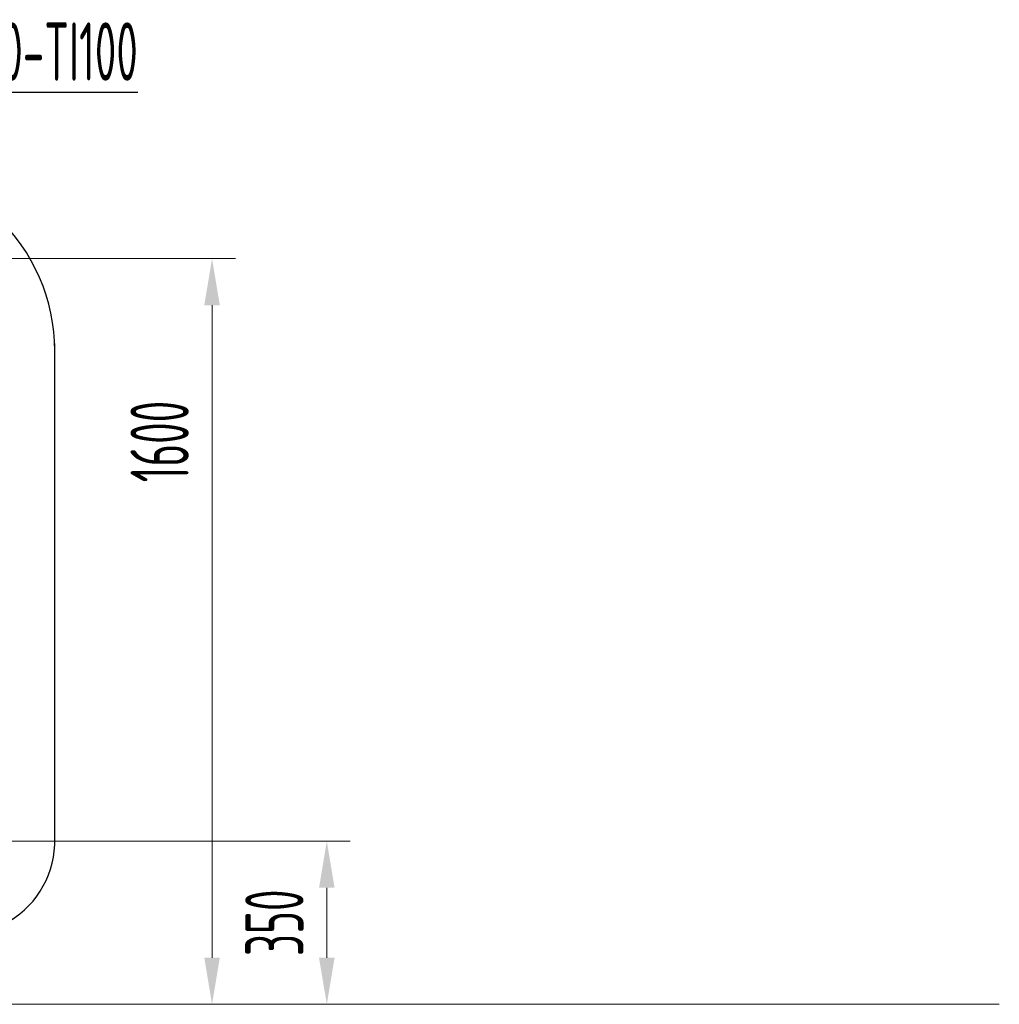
# Model space of a CAD drawing. Header units: millimetres. Extents: x -20688 to 44066, y -7315 to 67290.
# Tile 46 of 75: x -13174 to -11072, y 44552 to 46665. Entities that reach past the tile are written whole.
import ezdxf

# ---------------------------------------------------------------- set-up
doc = ezdxf.new("R2010")
doc.units = ezdxf.units.MM
doc.linetypes.add('phl_thick', pattern=[0])
doc.layers.add('VZT_50 POPIS - OBECNE', color=7, linetype='Continuous', lineweight=13)
doc.layers.add('VZT_60_KOTY - DIMENZE', color=7, linetype='Continuous', lineweight=5)
doc.layers.add('VZT_IZOLACE - TEPELNÁ', color=6, linetype='IZOLACE TEPELNA')
doc.styles.add('EVORA_125', font='isocp.shx', dxfattribs={"width": 0.6, "height": 125})
doc.styles.get("Standard").update_dxf_attribs({"font": 'arial.ttf'})
doc.linetypes.add('IZOLACE TEPELNA', pattern='A,12.7,-1.5,["T",Standard,S=2.54,R=0,X=0,Y=-1.27],-3', length=17.2)

msp = doc.modelspace()

# ---------------------------------------------------------------- linework, layer by layer
at = {"color": 8, "lineweight": 13, "ltscale": 0.5}
msp.add_line((-11072.1, 44552), (-19842.1, 44552), dxfattribs=at)
at = {"layer": 'VZT_50 POPIS - OBECNE', "linetype": 'phl_thick'}
for p, q in [((-13440.2, 46151.9), (-12711, 46151.9)), ((-12761, 44652), (-12761, 46051.9)), ((-13248.4, 44902), (-12464.8, 44902)), ((-12514.8, 44652), (-12514.8, 44802))]:
    msp.add_line(p, q, dxfattribs=at)
for points in [[(-12777.7, 46051.9), (-12744.3, 46051.9), (-12761, 46151.9)], [(-12531.5, 44802), (-12498.1, 44802), (-12514.8, 44902)], [(-12777.7, 44652), (-12744.3, 44652), (-12761, 44552)], [(-12531.5, 44652), (-12498.1, 44652), (-12514.8, 44552)]]:
    msp.add_solid(points, dxfattribs=at)
at = {"layer": 'VZT_60_KOTY - DIMENZE', "linetype": 'ByBlock', "lineweight": -2}
msp.add_lwpolyline([(-13450.3, 46508.7), (-12920.2, 46508.7)], dxfattribs=at)
at = {"layer": 'VZT_IZOLACE - TEPELNÁ', "ltscale": 0.5}
msp.add_line((-13098.5, 44896.5), (-13098.5, 45970.1), dxfattribs=at)
for centre, radius, start, end in [((-13498.2, 45951.9), 400.1, 357.3832, 90.194), ((-13298.4, 44902), 200, 179.977, 1.5774)]:
    msp.add_arc(centre, radius, start, end, dxfattribs=at)

# ---------------------------------------------------------------- texts
at = {"layer": 'VZT_50 POPIS - OBECNE', "linetype": 'phl_thick', "char_height": 125, "attachment_point": 5, "rotation": 90, "style": 'EVORA_125'}
for s, insert in [('\\A1;1600', (-12873.5, 45759.4)), ('\\A1;350', (-12627.3, 44727))]:
    msp.add_mtext(s, dxfattribs=dict(at, insert=insert))
at = {"layer": 'VZT_60_KOTY - DIMENZE', "linetype": 'phl_thick', "insert": (-12920.2, 46658.7), "char_height": 125, "attachment_point": 3, "style": 'EVORA_125'}
msp.add_mtext('%%C200-TI100', dxfattribs=at)

doc.saveas('drawing.dxf')
